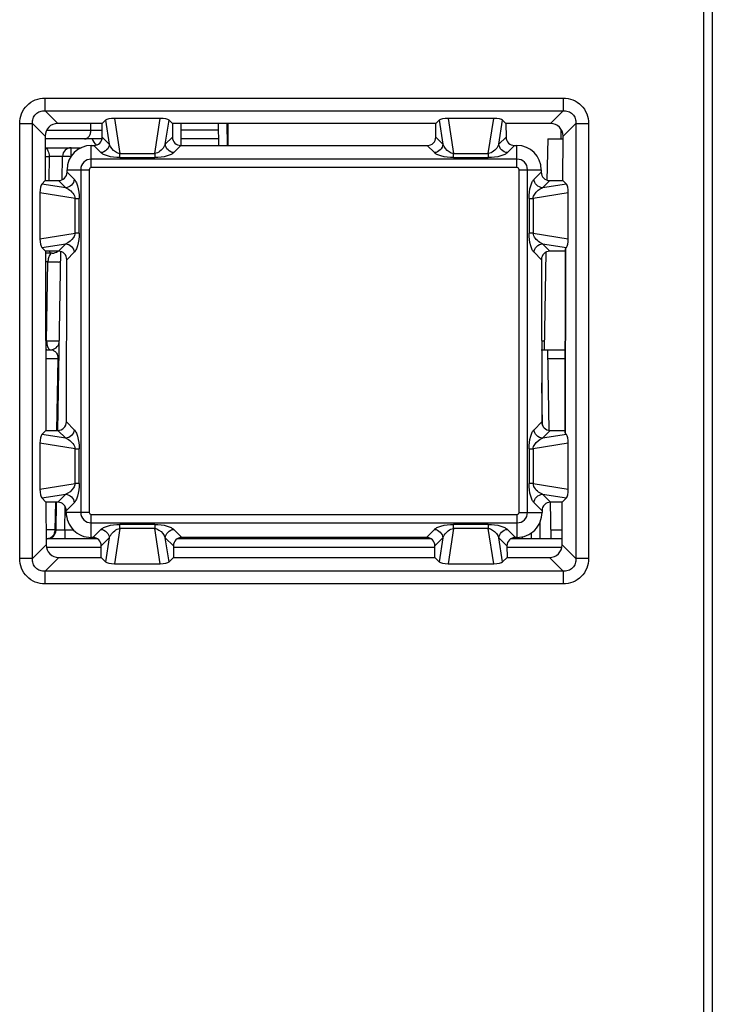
# Model space of a CAD drawing. Header units: millimetres. Extents: x 0 to 420, y 0 to 297.
# Tile 4 of 36: x 143 to 159, y 39 to 62. Entities that reach past the tile are written whole.
import ezdxf

# ---------------------------------------------------------------- set-up
doc = ezdxf.new("R2010")
doc.units = ezdxf.units.MM
doc.header["$LTSCALE"] = 23.1
doc.layers.get('0').update_dxf_attribs({"linetype": 'CONTINUOUS'})

msp = doc.modelspace()

# ---------------------------------------------------------------- linework, layer by layer
at = {"color": 7, "linetype": 'CONTINUOUS'}
for p, q in [((158.43989, 71.08496), (158.43989, 29.54332)), ((158.63989, 71.08496), (158.63989, 26.48496)), ((144.74064, 59.43572), (143.72891, 59.43572)), ((144.73992, 59.12811), (144.74064, 59.43572)), ((144.8165, 59.51157), (144.74064, 59.43572)), ((146.06085, 59.55323), (145.01892, 59.55323)), ((146.26327, 59.51157), (146.33913, 59.43572)), ((146.33913, 59.43572), (146.33985, 59.12811)), ((152.34064, 59.43572), (146.33913, 59.43572)), ((146.53989, 58.93538), (146.53989, 59.43572)), ((147.37915, 59.43572), (147.38788, 58.93538)), ((147.61084, 58.93538), (147.61084, 59.43572)), ((152.33992, 59.12811), (152.34064, 59.43572)), ((152.4165, 59.51157), (152.34064, 59.43572)), ((153.66085, 59.55323), (152.61892, 59.55323)), ((153.86327, 59.51157), (153.93913, 59.43572)), ((154.95086, 59.43572), (153.93913, 59.43572)), ((153.93913, 59.43572), (153.93985, 59.12811)), ((143.43981, 59.14526), (143.44217, 58.13725)), ((144.73992, 59.08496), (143.43981, 59.08496)), ((147.38527, 59.08496), (146.53989, 59.08496)), ((154.88989, 59.08496), (154.87336, 58.13833)), ((154.88989, 59.08496), (155.23996, 59.08496)), ((155.2376, 58.13725), (155.23996, 59.14526)), ((143.44042, 58.88496), (144.26019, 58.88496)), ((144.48989, 58.93538), (144.54628, 58.93538)), ((146.53349, 58.93538), (152.14628, 58.93538)), ((154.13349, 58.93538), (154.18989, 58.93538)), ((143.82716, 58.15596), (143.83646, 58.68845)), ((143.93805, 58.32998), (143.93818, 58.38496)), ((154.74159, 58.38496), (154.74172, 58.32998)), ((143.36327, 58.05835), (143.44217, 58.13725)), ((143.44217, 58.13725), (143.74442, 58.13725)), ((154.93535, 58.13725), (155.2376, 58.13725)), ((155.3165, 58.05835), (155.2376, 58.13725)), ((143.32162, 57.85593), (143.32162, 56.814)), ((155.35816, 56.814), (155.35816, 57.85593)), ((143.36327, 56.61157), (143.44593, 56.52892)), ((143.44593, 56.52892), (143.45547, 52.45054)), ((143.74066, 56.52892), (143.44593, 56.52892)), ((143.60145, 56.48496), (143.44593, 56.48496)), ((143.72757, 52.45061), (143.79874, 56.52791)), ((154.84485, 56.50483), (154.8061, 54.28496)), ((155.29461, 56.52892), (154.93912, 56.52892)), ((155.28483, 52.39708), (155.29461, 56.58264)), ((155.3165, 56.61157), (155.30146, 56.59654)), ((143.92476, 52.64328), (143.93339, 56.33528)), ((154.74638, 56.33528), (154.75502, 52.64328)), ((143.47818, 54.28496), (143.56305, 54.28496)), ((154.73986, 54.28496), (155.28924, 54.28496)), ((154.92191, 52.45008), (154.88989, 54.28496)), ((143.36327, 52.35835), (143.45547, 52.45054)), ((143.45547, 52.45054), (143.73112, 52.45054)), ((154.94865, 52.45054), (155.28483, 52.45054)), ((155.3165, 52.35835), (155.29161, 52.38324)), ((143.32162, 52.15593), (143.32162, 51.114)), ((155.35816, 51.114), (155.35816, 52.15593)), ((143.36327, 50.91157), (143.45929, 50.81556)), ((155.3165, 50.91157), (155.22048, 50.81556)), ((143.45929, 50.81556), (143.46156, 49.84641)), ((143.7273, 50.81556), (143.45929, 50.81556)), ((143.68797, 50.18147), (143.69904, 50.81605)), ((154.96494, 49.9853), (154.95045, 50.81552)), ((155.22048, 50.81556), (154.95248, 50.81556)), ((155.21822, 49.84641), (155.22048, 50.81556)), ((143.91994, 50.58496), (143.92003, 50.62192)), ((154.75974, 50.62192), (154.75983, 50.58496)), ((144.62753, 49.98496), (143.46123, 49.98496)), ((144.52542, 50.01368), (144.48989, 50.01368)), ((152.22753, 49.98496), (146.45224, 49.98496)), ((152.12542, 50.01368), (146.55435, 50.01368)), ((155.21854, 49.98496), (154.05224, 49.98496)), ((154.18989, 50.01368), (154.15435, 50.01368)), ((154.51245, 50.11397), (154.51301, 49.98496)), ((144.71754, 49.55731), (144.71815, 49.82005)), ((146.36162, 49.82005), (146.36223, 49.55731)), ((152.31754, 49.55731), (152.31815, 49.82005)), ((153.96162, 49.82005), (153.96223, 49.55731)), ((143.75201, 49.55731), (144.71754, 49.55731)), ((144.8165, 49.45835), (144.71754, 49.55731)), ((146.26327, 49.45835), (146.36223, 49.55731)), ((146.36223, 49.55731), (152.31754, 49.55731)), ((152.4165, 49.45835), (152.31754, 49.55731)), ((153.86327, 49.45835), (153.96223, 49.55731)), ((153.96223, 49.55731), (154.92776, 49.55731)), ((145.01892, 49.41669), (146.06085, 49.41669)), ((152.61892, 49.41669), (153.66085, 49.41669))]:
    msp.add_line(p, q, dxfattribs=at)
at = {"color": 9, "linetype": 'CONTINUOUS'}
for p, q in [((143.43924, 59.72538), (143.43924, 60.01516)), ((143.43924, 60.01516), (155.24053, 60.01516)), ((155.24053, 60.01516), (155.24053, 59.72538)), ((143.43924, 59.72538), (155.24053, 59.72538)), ((143.72891, 59.43572), (143.43924, 59.72538)), ((155.24053, 59.72538), (154.95086, 59.43572)), ((142.85969, 49.53432), (142.85969, 59.43561)), ((142.85969, 59.43561), (143.14947, 59.43561)), ((143.14947, 49.53432), (143.14947, 59.43561)), ((143.43981, 59.14526), (143.14947, 59.43561)), ((144.48132, 59.28147), (144.48322, 59.43572)), ((144.8165, 59.51157), (144.90172, 58.96631)), ((145.01892, 59.55323), (145.14426, 58.75135)), ((145.93551, 58.75135), (146.06085, 59.55323)), ((146.17805, 58.96631), (146.26327, 59.51157)), ((147.57912, 59.43572), (147.58785, 58.93538)), ((152.4165, 59.51157), (152.50172, 58.96631)), ((152.61892, 59.55323), (152.74426, 58.75135)), ((153.53551, 58.75135), (153.66085, 59.55323)), ((153.77805, 58.96631), (153.86327, 59.51157)), ((155.53031, 59.43561), (155.23996, 59.14526)), ((155.53031, 59.43561), (155.82008, 59.43561)), ((155.53031, 59.43561), (155.53031, 49.53432)), ((155.82008, 59.43561), (155.82008, 49.53432)), ((143.47266, 59.28147), (144.74028, 59.28147)), ((147.38184, 59.28147), (146.53989, 59.28147)), ((155.19756, 59.08496), (155.19373, 59.30461)), ((144.90172, 58.96631), (144.73992, 59.12811)), ((146.17805, 58.96631), (146.33985, 59.12811)), ((152.50172, 58.96631), (152.33992, 59.12811)), ((153.77805, 58.96631), (153.93985, 59.12811)), ((144.03643, 58.68845), (144.03643, 58.88496)), ((144.48989, 58.4315), (144.48989, 58.93538)), ((144.70854, 58.77312), (144.54628, 58.93538)), ((145.14426, 58.65893), (145.14426, 58.75135)), ((145.14426, 58.75135), (145.93551, 58.75135)), ((145.93551, 58.75135), (145.93551, 58.65893)), ((146.37123, 58.77312), (146.53349, 58.93538)), ((152.30854, 58.77312), (152.14628, 58.93538)), ((152.74426, 58.65893), (152.74426, 58.75135)), ((152.74426, 58.75135), (153.53551, 58.75135)), ((153.53551, 58.75135), (153.53551, 58.65893)), ((153.97123, 58.77312), (154.13349, 58.93538)), ((154.18989, 58.4315), (154.18989, 58.93538)), ((143.44088, 58.68845), (143.53034, 58.68845)), ((143.53034, 58.68845), (143.52134, 58.13725)), ((154.18989, 58.62468), (144.48989, 58.62468)), ((145.14426, 58.65893), (145.93551, 58.65893)), ((152.74426, 58.65893), (153.53551, 58.65893)), ((144.10172, 58.16631), (143.93805, 58.32998)), ((143.93818, 58.38496), (144.44335, 58.38496)), ((144.25017, 58.38496), (144.25017, 50.58496)), ((144.44335, 58.38496), (144.44335, 50.58496)), ((154.18989, 58.4315), (144.48989, 58.4315)), ((154.23642, 58.38496), (154.74159, 58.38496)), ((154.23642, 50.58496), (154.23642, 58.38496)), ((154.42961, 50.58496), (154.42961, 58.38496)), ((154.57805, 58.16631), (154.74172, 58.32998)), ((143.90854, 57.97312), (143.36327, 58.05835)), ((143.90854, 57.97312), (143.74442, 58.13725)), ((154.77123, 57.97312), (154.93535, 58.13725)), ((155.3165, 58.05835), (154.77123, 57.97312)), ((144.1235, 57.73059), (143.32162, 57.85593)), ((155.35816, 57.85593), (154.55627, 57.73059)), ((144.1235, 56.93934), (144.1235, 57.73059)), ((144.1235, 57.73059), (144.21591, 57.73059)), ((144.21591, 56.93934), (144.21591, 57.73059)), ((154.46386, 57.73059), (154.55627, 57.73059)), ((154.46386, 57.73059), (154.46386, 56.93934)), ((154.55627, 57.73059), (154.55627, 56.93934)), ((143.32162, 56.814), (144.1235, 56.93934)), ((144.21591, 56.93934), (144.1235, 56.93934)), ((154.55627, 56.93934), (154.46386, 56.93934)), ((154.55627, 56.93934), (155.35816, 56.814)), ((143.36327, 56.61157), (143.90854, 56.6968)), ((143.90854, 56.6968), (143.74066, 56.52892)), ((144.10172, 56.50362), (143.93339, 56.33528)), ((154.57805, 56.50362), (154.74638, 56.33528)), ((154.77123, 56.6968), (155.3165, 56.61157)), ((154.77123, 56.6968), (154.93912, 56.52892)), ((155.29161, 52.38324), (155.30146, 56.59654)), ((143.50358, 56.28671), (143.4465, 56.28671)), ((143.47356, 54.48322), (143.50358, 56.28671)), ((143.47356, 54.48322), (143.45071, 54.48322)), ((154.80953, 54.48147), (154.75072, 54.48147)), ((143.45164, 54.08671), (143.72933, 54.08671)), ((143.72933, 54.08671), (143.70078, 52.45107)), ((154.89332, 54.08845), (155.28878, 54.08845)), ((154.76979, 52.56984), (154.75293, 53.53602)), ((143.90854, 52.27312), (143.73112, 52.45054)), ((144.10172, 52.46631), (143.92476, 52.64328)), ((154.57805, 52.46631), (154.75502, 52.64328)), ((154.77123, 52.27312), (154.94865, 52.45054)), ((143.90854, 52.27312), (143.36327, 52.35835)), ((155.3165, 52.35835), (154.77123, 52.27312)), ((144.1235, 52.03059), (143.32162, 52.15593)), ((144.1235, 51.23934), (144.1235, 52.03059)), ((144.1235, 52.03059), (144.21591, 52.03059)), ((144.21591, 51.23934), (144.21591, 52.03059)), ((154.46386, 52.03059), (154.55627, 52.03059)), ((154.46386, 52.03059), (154.46386, 51.23934)), ((155.35816, 52.15593), (154.55627, 52.03059)), ((154.55627, 52.03059), (154.55627, 51.23934)), ((143.32162, 51.114), (144.1235, 51.23934)), ((144.21591, 51.23934), (144.1235, 51.23934)), ((154.55627, 51.23934), (154.46386, 51.23934)), ((154.55627, 51.23934), (155.35816, 51.114)), ((143.36327, 50.91157), (143.90854, 50.9968)), ((143.90854, 50.9968), (143.7273, 50.81556)), ((154.77123, 50.9968), (155.3165, 50.91157)), ((154.77123, 50.9968), (154.95248, 50.81556)), ((143.67225, 50.81652), (143.6612, 50.18322)), ((143.88794, 50.18147), (143.89723, 50.71417)), ((144.10172, 50.80362), (143.92003, 50.62192)), ((154.57805, 50.80362), (154.75974, 50.62192)), ((144.44335, 50.58496), (143.91994, 50.58496)), ((144.48989, 50.53843), (154.18989, 50.53843)), ((144.48989, 50.01368), (144.48989, 50.53843)), ((154.18989, 50.53843), (154.18989, 50.01368)), ((154.23642, 50.58496), (154.75983, 50.58496)), ((144.48989, 50.34524), (154.18989, 50.34524)), ((145.14426, 50.21858), (145.01892, 49.41669)), ((145.93551, 50.31099), (145.14426, 50.31099)), ((145.14426, 50.21858), (145.14426, 50.31099)), ((145.93551, 50.21858), (145.14426, 50.21858)), ((145.93551, 50.31099), (145.93551, 50.21858)), ((146.06085, 49.41669), (145.93551, 50.21858)), ((152.74426, 50.21858), (152.61892, 49.41669)), ((153.53551, 50.31099), (152.74426, 50.31099)), ((152.74426, 50.21858), (152.74426, 50.31099)), ((153.53551, 50.21858), (152.74426, 50.21858)), ((153.53551, 50.31099), (153.53551, 50.21858)), ((153.66085, 49.41669), (153.53551, 50.21858)), ((154.71139, 50.35441), (154.71301, 49.98496)), ((143.6612, 50.18322), (143.46077, 50.18322)), ((144.08604, 50.18147), (143.88794, 50.18147)), ((143.88794, 50.18147), (143.88794, 49.98496)), ((144.70854, 50.1968), (144.52542, 50.01368)), ((144.90172, 50.00362), (144.71815, 49.82005)), ((144.90172, 50.00362), (144.8165, 49.45835)), ((146.17805, 50.00362), (146.36162, 49.82005)), ((146.26327, 49.45835), (146.17805, 50.00362)), ((146.37123, 50.1968), (146.55435, 50.01368)), ((152.30854, 50.1968), (152.12542, 50.01368)), ((152.50172, 50.00362), (152.31815, 49.82005)), ((152.50172, 50.00362), (152.4165, 49.45835)), ((153.77805, 50.00362), (153.96162, 49.82005)), ((153.86327, 49.45835), (153.77805, 50.00362)), ((153.97123, 50.1968), (154.15435, 50.01368)), ((154.31302, 49.98496), (154.31289, 50.01422)), ((155.219, 50.18147), (154.96151, 50.18147)), ((143.46156, 49.84641), (143.14947, 49.53432)), ((144.71815, 49.78671), (143.46156, 49.78671)), ((152.31815, 49.78671), (146.36162, 49.78671)), ((155.21822, 49.78671), (153.96162, 49.78671)), ((155.53031, 49.53432), (155.21822, 49.84641)), ((143.14947, 49.53432), (142.85969, 49.53432)), ((143.75201, 49.55731), (143.43924, 49.24454)), ((155.24053, 49.24454), (154.92776, 49.55731)), ((155.82008, 49.53432), (155.53031, 49.53432)), ((143.43924, 48.95476), (143.43924, 49.24454)), ((155.24053, 49.24454), (143.43924, 49.24454)), ((155.24053, 49.24454), (155.24053, 48.95476)), ((155.24053, 48.95476), (143.43924, 48.95476))]:
    msp.add_line(p, q, dxfattribs=at)
at = {"color": 7, "linetype": 'CONTINUOUS'}
for centre, radius, start, end in [((144.7927, 59.18496), 0.3, 199.488508, 230.109159), ((144.03643, 58.68496), 0.2, 90, 179), ((143.60145, 56.68496), 0.2, 270, 308.625146), ((143.56305, 54.48496), 0.2, 270, 350.253811), ((143.488, 50.18496), 0.2, 270, 359)]:
    msp.add_arc(centre, radius, start, end, dxfattribs=at)
at = {"color": 9, "linetype": 'CONTINUOUS'}
for centre, radius, start, end in [((144.48989, 58.38496), 0.23972, 90, 180), ((154.18989, 58.38496), 0.23972, 0, 90), ((144.48989, 58.38496), 0.04653, 90, 180), ((154.18989, 58.38496), 0.04653, 0, 90), ((143.968, 56.26943), 0.46472, 175.724876, 177.869651), ((143.4772, 54.10462), 0.18034, 90.059881, 98.272095), ((144.48989, 50.58496), 0.23972, 180, 270), ((144.48989, 50.58496), 0.04653, 180, 270), ((154.18989, 50.58496), 0.23972, 270, 360), ((154.18989, 50.58496), 0.04653, 270, 360)]:
    msp.add_arc(centre, radius, start, end, dxfattribs=at)
at = {"color": 7, "linetype": 'CONTINUOUS'}
for centre, major_axis, ratio, start_param, end_param in [((143.75044, 59.12441), (-0.22378, 0.23094), 0.9328921, -0.73501932, 0.76873951), ((145.01156, 59.49958), (0.20195, 0.00211), 0.26548105, 1.53155147, 2.87687991), ((146.06821, 59.49958), (0.20195, -0.00211), 0.26548105, 0.26471274, 1.61004118), ((152.61156, 59.49958), (0.20195, 0.00211), 0.26548105, 1.53155147, 2.87687991), ((153.66821, 59.49958), (0.20195, -0.00211), 0.26548105, 0.26471274, 1.61004118), ((154.92933, 59.12441), (0.22378, 0.23094), 0.9328921, -0.76873951, 0.73501932), ((144.5329, 59.14195), (0.15341, -0.14832), 0.93726287, -0.76987386, 0.73388497), ((146.54688, 59.14195), (0.15341, 0.14832), 0.93726287, 2.40770769, 3.91146651), ((152.1329, 59.14195), (0.15341, -0.14832), 0.93726287, -0.76987386, 0.73388497), ((154.14688, 59.14195), (0.15341, 0.14832), 0.93726287, 2.40770769, 3.91146651), ((144.48989, 58.38367), (0, 0.55171), 0.99999727, 0, 1.56845797), ((154.18989, 58.38367), (0, 0.55171), 0.99999727, -1.56845797, 0), ((143.73103, 58.34382), (0.15341, -0.14832), 0.93726287, -0.76987386, 0.73388497), ((154.94874, 58.34382), (0.15341, 0.14832), 0.93726287, 2.40770769, 3.91146651), ((143.37527, 57.86329), (0.00211, 0.20195), 0.26548105, 0.26471274, 1.61004118), ((155.3045, 57.86329), (-0.00211, 0.20195), 0.26548105, -1.61004118, -0.26471274), ((143.37527, 56.80663), (-0.00211, 0.20195), 0.26548105, 1.53155147, 2.87687991), ((155.3045, 56.80663), (0.00211, 0.20195), 0.26548105, -2.87687991, -1.53155147), ((143.7263, 56.32138), (0.14919, 0.15396), 0.9328921, -0.76873951, 0.73501932), ((154.95347, 56.32138), (-0.14919, 0.15396), 0.9328921, -0.73501932, 0.76873951), ((155.49461, 56.58264), (0.2, 0.00004), 0.26858659, 2.8791046, 3.14092199), ((143.71773, 52.65712), (0.15341, -0.14832), 0.93726287, -0.76987386, 0.73388497), ((154.96204, 52.65712), (0.15341, 0.14832), 0.93726287, 2.40770769, 3.91146651), ((143.37527, 52.16329), (0.00211, 0.20195), 0.26548105, 0.26471274, 1.61004118), ((155.48483, 52.39708), (0.2, 0.00003), 0.26733344, 3.14091369, 3.40273058), ((155.3045, 52.16329), (-0.00211, 0.20195), 0.26548105, -1.61004118, -0.26471274), ((143.37527, 51.10663), (-0.00211, 0.20195), 0.26548105, 1.53155147, 2.87687991), ((155.3045, 51.10663), (0.00211, 0.20195), 0.26548105, -2.87687991, -1.53155147), ((143.71294, 50.60802), (0.14919, 0.15396), 0.9328921, -0.76873951, 0.73501932), ((154.96683, 50.60802), (-0.14919, 0.15396), 0.9328921, -0.73501932, 0.76873951), ((144.48989, 50.58363), (0, 0.56995), 0.99999727, 1.56845797, 3.14159265), ((154.18989, 50.58363), (0, 0.56995), 0.99999727, -3.14159265, -1.56845797), ((144.51107, 49.80614), (0.14919, 0.15396), 0.9328921, -0.76873951, 0.73501932), ((146.56871, 49.80614), (-0.14919, 0.15396), 0.9328921, -0.73501932, 0.76873951), ((152.11107, 49.80614), (0.14919, 0.15396), 0.9328921, -0.76873951, 0.73501932), ((154.16871, 49.80614), (-0.14919, 0.15396), 0.9328921, -0.73501932, 0.76873951), ((143.77209, 49.86717), (0.23011, 0.22248), 0.93726287, 2.40770769, 3.91146651), ((154.90768, 49.86717), (0.23011, -0.22248), 0.93726287, -0.76987386, 0.73388497), ((145.01156, 49.47035), (0.20195, -0.00211), 0.26548105, -2.87687991, -1.53155147), ((146.06821, 49.47035), (0.20195, 0.00211), 0.26548105, -1.61004118, -0.26471274), ((152.61156, 49.47035), (0.20195, -0.00211), 0.26548105, -2.87687991, -1.53155147), ((153.66821, 49.47035), (0.20195, 0.00211), 0.26548105, -1.61004118, -0.26471274)]:
    msp.add_ellipse(centre, major_axis=major_axis, ratio=ratio, start_param=start_param, end_param=end_param, dxfattribs=at)
at = {"color": 9, "linetype": 'CONTINUOUS'}
for points, knots in [([(142.85969, 59.43561), (142.85969, 59.51124), (142.88809, 59.66418), (143.01603, 59.8588), (143.21065, 59.98675), (143.36361, 60.01516), (143.43924, 60.01516)], [0, 0, 0, 0, 0.25010513, 0.49997863, 0.74987197, 1, 1, 1, 1]), ([(155.24053, 60.01516), (155.31614, 60.01516), (155.46907, 59.98677), (155.66368, 59.85885), (155.79167, 59.66423), (155.82008, 59.51126), (155.82008, 59.43561)], [0, 0, 0, 0, 0.25005935, 0.49991376, 0.74982626, 1, 1, 1, 1]), ([(143.14947, 59.43561), (143.1472, 59.47401), (143.15622, 59.5531), (143.21875, 59.65609), (143.32173, 59.71863), (143.40083, 59.72765), (143.43924, 59.72538)], [0, 0, 0, 0, 0.24868698, 0.49997431, 0.7512876, 1, 1, 1, 1]), ([(155.24053, 59.72538), (155.27893, 59.72765), (155.35801, 59.71863), (155.46099, 59.65612), (155.52355, 59.55314), (155.53257, 59.47403), (155.53031, 59.43561)], [0, 0, 0, 0, 0.24863204, 0.49989809, 0.75124198, 1, 1, 1, 1]), ([(144.33992, 59.08496), (144.35845, 59.08496), (144.3982, 59.09683), (144.44404, 59.14246), (144.47383, 59.20678), (144.48101, 59.25603), (144.48132, 59.28147)], [0, 0, 0, 0, 0.20977587, 0.44486268, 0.71193581, 1, 1, 1, 1]), ([(145.14426, 58.75135), (145.10951, 58.75517), (145.00325, 58.79979), (144.93018, 58.89538), (144.90172, 58.96631)], [0, 0, 0, 0, 0.31385583, 1, 1, 1, 1]), ([(146.17805, 58.96631), (146.16933, 58.94458), (146.11999, 58.84746), (146.02162, 58.76102), (145.93551, 58.75135)], [0, 0, 0, 0, 0.21272081, 1, 1, 1, 1]), ([(152.74426, 58.75135), (152.70951, 58.75517), (152.60325, 58.79979), (152.53018, 58.89538), (152.50172, 58.96631)], [0, 0, 0, 0, 0.31385583, 1, 1, 1, 1]), ([(153.77805, 58.96631), (153.76933, 58.94458), (153.71999, 58.84746), (153.62162, 58.76102), (153.53551, 58.75135)], [0, 0, 0, 0, 0.21272081, 1, 1, 1, 1]), ([(143.44045, 58.88254), (143.46982, 58.87383), (143.50502, 58.82564), (143.52548, 58.75545), (143.53013, 58.7113), (143.53034, 58.68845)], [0, 0, 0, 0, 0.41184798, 0.69288718, 1, 1, 1, 1]), ([(145.14426, 58.65893), (145.04802, 58.65892), (144.9172, 58.67361), (144.77371, 58.72599), (144.72515, 58.75651), (144.70854, 58.77312)], [0, 0, 0, 0, 0.63104855, 0.84596157, 1, 1, 1, 1]), ([(146.37123, 58.77312), (146.35461, 58.7565), (146.30599, 58.72596), (146.16249, 58.6736), (146.0317, 58.65893), (145.93551, 58.65893)], [0, 0, 0, 0, 0.15418799, 0.36930956, 1, 1, 1, 1]), ([(152.74426, 58.65893), (152.64802, 58.65892), (152.5172, 58.67361), (152.37371, 58.72599), (152.32515, 58.75651), (152.30854, 58.77312)], [0, 0, 0, 0, 0.63104855, 0.84596157, 1, 1, 1, 1]), ([(153.97123, 58.77312), (153.95461, 58.7565), (153.90599, 58.72596), (153.76249, 58.6736), (153.6317, 58.65893), (153.53551, 58.65893)], [0, 0, 0, 0, 0.15418799, 0.36930956, 1, 1, 1, 1]), ([(143.53034, 58.68845), (143.56393, 58.68968), (143.61514, 58.69102), (143.68284, 58.69197), (143.7312, 58.69225), (143.77274, 58.69202), (143.8021, 58.69153), (143.81954, 58.69069), (143.82874, 58.69025), (143.83295, 58.68938), (143.83646, 58.6891), (143.83646, 58.68845)], [0, 0, 0, 0, 0.32905575, 0.5014698, 0.66300226, 0.80216694, 0.90913332, 0.9480781, 0.97642668, 0.99371017, 1, 1, 1, 1]), ([(143.83646, 58.68845), (143.83646, 58.6888), (143.83846, 58.68871), (143.84072, 58.68924), (143.84584, 58.6893), (143.85557, 58.68969), (143.87236, 58.68983), (143.89682, 58.68994), (143.9268, 58.68982), (143.97392, 58.68943), (144.01096, 58.6889), (144.03643, 58.68845)], [0, 0, 0, 0, 0.00518188, 0.01979446, 0.04372252, 0.07672541, 0.16891213, 0.29317156, 0.44461246, 0.61801238, 1, 1, 1, 1]), ([(144.10172, 58.16631), (144.11835, 58.14968), (144.14889, 58.10106), (144.20125, 57.95757), (144.21591, 57.82678), (144.21591, 57.73059)], [0, 0, 0, 0, 0.15418799, 0.36930956, 1, 1, 1, 1]), ([(154.46386, 57.73059), (154.46384, 57.82683), (154.47854, 57.95765), (154.53091, 58.10114), (154.56144, 58.1497), (154.57805, 58.16631)], [0, 0, 0, 0, 0.63104855, 0.84596157, 1, 1, 1, 1]), ([(143.90854, 57.97312), (143.93027, 57.9644), (144.02739, 57.91506), (144.11383, 57.8167), (144.1235, 57.73059)], [0, 0, 0, 0, 0.21272081, 1, 1, 1, 1]), ([(154.55627, 57.73059), (154.56009, 57.76534), (154.60471, 57.8716), (154.70031, 57.94467), (154.77123, 57.97312)], [0, 0, 0, 0, 0.31385583, 1, 1, 1, 1]), ([(144.1235, 56.93934), (144.11968, 56.90459), (144.07506, 56.79833), (143.97946, 56.72526), (143.90854, 56.6968)], [0, 0, 0, 0, 0.31385583, 1, 1, 1, 1]), ([(144.21591, 56.93934), (144.21593, 56.8431), (144.20124, 56.71228), (144.14886, 56.56879), (144.11834, 56.52023), (144.10172, 56.50362)], [0, 0, 0, 0, 0.63104855, 0.84596157, 1, 1, 1, 1]), ([(154.57805, 56.50362), (154.56142, 56.52024), (154.53088, 56.56886), (154.47853, 56.71236), (154.46386, 56.84315), (154.46386, 56.93934)], [0, 0, 0, 0, 0.15418799, 0.36930956, 1, 1, 1, 1]), ([(154.77123, 56.6968), (154.7495, 56.70552), (154.65239, 56.75486), (154.56594, 56.85322), (154.55627, 56.93934)], [0, 0, 0, 0, 0.21272081, 1, 1, 1, 1]), ([(143.60145, 56.48496), (143.58862, 56.48496), (143.5573, 56.47034), (143.54084, 56.442), (143.5329, 56.42498)], [0, 0, 0, 0, 0.40605404, 1, 1, 1, 1]), ([(143.5365, 56.52887), (143.53914, 56.5248), (143.54927, 56.51062), (143.5625, 56.49823), (143.57364, 56.49229)], [0, 0, 0, 0, 0.27760584, 1, 1, 1, 1]), ([(143.5036, 56.28671), (143.53648, 56.28582), (143.58611, 56.28477), (143.65121, 56.28384), (143.69669, 56.28339), (143.7354, 56.28334), (143.76268, 56.28334), (143.77878, 56.28387), (143.78737, 56.28382), (143.7911, 56.28473), (143.79449, 56.28439), (143.7945, 56.28496)], [0, 0, 0, 0, 0.3390378, 0.5117085, 0.67126168, 0.80752415, 0.91195109, 0.94979625, 0.97729727, 0.9941121, 1, 1, 1, 1]), ([(143.5329, 56.42498), (143.52929, 56.41724), (143.51406, 56.37855), (143.50703, 56.33696), (143.50457, 56.30408)], [0, 0, 0, 0, 0.20568902, 1, 1, 1, 1]), ([(143.47355, 54.48322), (143.47372, 54.43915), (143.48175, 54.36912), (143.52353, 54.29525), (143.55094, 54.28683)], [0, 0, 0, 0, 0.60580306, 1, 1, 1, 1]), ([(143.76302, 54.48147), (143.76301, 54.48091), (143.75965, 54.48125), (143.75594, 54.48035), (143.74742, 54.4804), (143.73144, 54.47988), (143.70435, 54.47988), (143.66589, 54.47994), (143.62067, 54.48038), (143.55583, 54.48131), (143.50635, 54.48234), (143.47355, 54.48322)], [0, 0, 0, 0, 0.00586693, 0.02263206, 0.05005651, 0.08780182, 0.19198261, 0.328001, 0.48739436, 0.66007938, 1, 1, 1, 1]), ([(143.47701, 54.28496), (143.47026, 54.28496), (143.46091, 54.2878), (143.45313, 54.29281), (143.4511, 54.29429)], [0, 0, 0, 0, 0.72828325, 1, 1, 1, 1]), ([(143.56305, 54.28496), (143.58323, 54.28496), (143.62779, 54.27577), (143.6644, 54.24818), (143.68021, 54.23021)], [0, 0, 0, 0, 0.45746389, 1, 1, 1, 1]), ([(143.68021, 54.23021), (143.68578, 54.22388), (143.71681, 54.18324), (143.73049, 54.12934), (143.72933, 54.08671)], [0, 0, 0, 0, 0.1650445, 1, 1, 1, 1]), ([(143.72933, 54.08671), (143.73319, 54.08656), (143.73961, 54.08612), (143.7487, 54.08615), (143.7525, 54.08498), (143.75611, 54.08554), (143.7561, 54.08496)], [0, 0, 0, 0, 0.4310497, 0.74459026, 0.93505169, 1, 1, 1, 1]), ([(144.10172, 52.46631), (144.11835, 52.44968), (144.14889, 52.40106), (144.20125, 52.25757), (144.21591, 52.12678), (144.21591, 52.03059)], [0, 0, 0, 0, 0.15418799, 0.36930956, 1, 1, 1, 1]), ([(154.46386, 52.03059), (154.46384, 52.12683), (154.47854, 52.25765), (154.53091, 52.40114), (154.56144, 52.4497), (154.57805, 52.46631)], [0, 0, 0, 0, 0.63104855, 0.84596157, 1, 1, 1, 1]), ([(143.90854, 52.27312), (143.93027, 52.2644), (144.02739, 52.21506), (144.11383, 52.1167), (144.1235, 52.03059)], [0, 0, 0, 0, 0.21272081, 1, 1, 1, 1]), ([(154.55627, 52.03059), (154.56009, 52.06534), (154.60471, 52.1716), (154.70031, 52.24467), (154.77123, 52.27312)], [0, 0, 0, 0, 0.31385583, 1, 1, 1, 1]), ([(144.1235, 51.23934), (144.11968, 51.20459), (144.07506, 51.09833), (143.97946, 51.02526), (143.90854, 50.9968)], [0, 0, 0, 0, 0.31385583, 1, 1, 1, 1]), ([(144.21591, 51.23934), (144.21593, 51.1431), (144.20124, 51.01228), (144.14886, 50.86879), (144.11834, 50.82023), (144.10172, 50.80362)], [0, 0, 0, 0, 0.63104855, 0.84596157, 1, 1, 1, 1]), ([(154.57805, 50.80362), (154.56142, 50.82024), (154.53088, 50.86886), (154.47853, 51.01236), (154.46386, 51.14315), (154.46386, 51.23934)], [0, 0, 0, 0, 0.15418799, 0.36930956, 1, 1, 1, 1]), ([(154.77123, 50.9968), (154.7495, 51.00552), (154.65239, 51.05486), (154.56594, 51.15322), (154.55627, 51.23934)], [0, 0, 0, 0, 0.21272081, 1, 1, 1, 1]), ([(144.70854, 50.1968), (144.72517, 50.21343), (144.77379, 50.24397), (144.91728, 50.29632), (145.04807, 50.31099), (145.14426, 50.31099)], [0, 0, 0, 0, 0.15418799, 0.36930956, 1, 1, 1, 1]), ([(144.90172, 50.00362), (144.91044, 50.02535), (144.95978, 50.12246), (145.05815, 50.20891), (145.14426, 50.21858)], [0, 0, 0, 0, 0.21272081, 1, 1, 1, 1]), ([(145.93551, 50.31099), (146.03175, 50.31101), (146.16257, 50.29631), (146.30606, 50.24393), (146.35462, 50.21341), (146.37123, 50.1968)], [0, 0, 0, 0, 0.63104855, 0.84596157, 1, 1, 1, 1]), ([(145.93551, 50.21858), (145.97026, 50.21476), (146.07652, 50.17013), (146.14959, 50.07454), (146.17805, 50.00362)], [0, 0, 0, 0, 0.31385583, 1, 1, 1, 1]), ([(152.30854, 50.1968), (152.32517, 50.21343), (152.37379, 50.24397), (152.51728, 50.29632), (152.64807, 50.31099), (152.74426, 50.31099)], [0, 0, 0, 0, 0.15418799, 0.36930956, 1, 1, 1, 1]), ([(152.50172, 50.00362), (152.51044, 50.02535), (152.55978, 50.12246), (152.65815, 50.20891), (152.74426, 50.21858)], [0, 0, 0, 0, 0.21272081, 1, 1, 1, 1]), ([(153.53551, 50.31099), (153.63175, 50.31101), (153.76257, 50.29631), (153.90606, 50.24393), (153.95462, 50.21341), (153.97123, 50.1968)], [0, 0, 0, 0, 0.63104855, 0.84596157, 1, 1, 1, 1]), ([(153.53551, 50.21858), (153.57026, 50.21476), (153.67652, 50.17013), (153.74959, 50.07454), (153.77805, 50.00362)], [0, 0, 0, 0, 0.31385583, 1, 1, 1, 1]), ([(143.63759, 50.08416), (143.62546, 50.06004), (143.59226, 50.01702), (143.54291, 49.99318), (143.51793, 49.98804)], [0, 0, 0, 0, 0.51422662, 1, 1, 1, 1]), ([(143.88794, 50.18147), (143.86244, 50.18103), (143.82541, 50.1805), (143.77829, 50.18011), (143.74834, 50.17999), (143.72385, 50.18009), (143.70703, 50.18023), (143.6973, 50.18061), (143.69217, 50.18069), (143.68995, 50.1812), (143.68796, 50.18114), (143.68797, 50.18147)], [0, 0, 0, 0, 0.3824328, 0.55525009, 0.70676586, 0.83113111, 0.92354857, 0.95661755, 0.9804859, 0.99493566, 1, 1, 1, 1]), ([(143.43924, 48.95476), (143.36361, 48.95477), (143.21067, 48.98317), (143.01605, 49.11111), (142.88809, 49.30573), (142.85969, 49.45868), (142.85969, 49.53432)], [0, 0, 0, 0, 0.25010513, 0.49997863, 0.74987197, 1, 1, 1, 1]), ([(143.43924, 49.24454), (143.40084, 49.24228), (143.32174, 49.2513), (143.21876, 49.31382), (143.15622, 49.41681), (143.1472, 49.49591), (143.14947, 49.53432)], [0, 0, 0, 0, 0.24868698, 0.49997431, 0.7512876, 1, 1, 1, 1]), ([(155.53031, 49.53432), (155.53257, 49.49592), (155.52356, 49.41684), (155.46105, 49.31386), (155.35806, 49.2513), (155.27895, 49.24228), (155.24053, 49.24454)], [0, 0, 0, 0, 0.24863204, 0.49989809, 0.75124198, 1, 1, 1, 1]), ([(155.82008, 49.53432), (155.82008, 49.4587), (155.79169, 49.30578), (155.66378, 49.11117), (155.46916, 48.98318), (155.31618, 48.95477), (155.24053, 48.95476)], [0, 0, 0, 0, 0.25005935, 0.49991377, 0.74982626, 1, 1, 1, 1])]:
    msp.add_open_spline(points, degree=3, knots=knots, dxfattribs=at)
for points in [[(144.90172, 58.96631), (144.89848, 58.91788), (144.85387, 58.82098), (144.75697, 58.77637), (144.70854, 58.77312)], [(146.37123, 58.77312), (146.3228, 58.77637), (146.2259, 58.82098), (146.18129, 58.91788), (146.17805, 58.96631)], [(152.50172, 58.96631), (152.49848, 58.91788), (152.45387, 58.82098), (152.35697, 58.77637), (152.30854, 58.77312)], [(153.97123, 58.77312), (153.9228, 58.77637), (153.8259, 58.82098), (153.78129, 58.91788), (153.77805, 58.96631)], [(144.10172, 58.16631), (144.09848, 58.11788), (144.05387, 58.02098), (143.95697, 57.97637), (143.90854, 57.97312)], [(154.77123, 57.97312), (154.7228, 57.97637), (154.6259, 58.02098), (154.58129, 58.11788), (154.57805, 58.16631)], [(143.57364, 56.49229), (143.57801, 56.48996), (143.58267, 56.48807), (143.58747, 56.48681)], [(143.90854, 56.6968), (143.95697, 56.69356), (144.05387, 56.64895), (144.09848, 56.55205), (144.10172, 56.50362)], [(154.57805, 56.50362), (154.58129, 56.55205), (154.6259, 56.64895), (154.7228, 56.69356), (154.77123, 56.6968)], [(144.10172, 52.46631), (144.09848, 52.41788), (144.05387, 52.32098), (143.95697, 52.27637), (143.90854, 52.27312)], [(154.77123, 52.27312), (154.7228, 52.27637), (154.6259, 52.32098), (154.58129, 52.41788), (154.57805, 52.46631)], [(143.90854, 50.9968), (143.95697, 50.99356), (144.05387, 50.94895), (144.09848, 50.85205), (144.10172, 50.80362)], [(154.57805, 50.80362), (154.58129, 50.85205), (154.6259, 50.94895), (154.7228, 50.99356), (154.77123, 50.9968)], [(143.6612, 50.18322), (143.66094, 50.14927), (143.65285, 50.11448), (143.63759, 50.08416)], [(144.70854, 50.1968), (144.75697, 50.19356), (144.85387, 50.14895), (144.89848, 50.05205), (144.90172, 50.00362)], [(146.17805, 50.00362), (146.18129, 50.05205), (146.2259, 50.14895), (146.3228, 50.19356), (146.37123, 50.1968)], [(152.30854, 50.1968), (152.35697, 50.19356), (152.45387, 50.14895), (152.49848, 50.05205), (152.50172, 50.00362)], [(153.77805, 50.00362), (153.78129, 50.05205), (153.8259, 50.14895), (153.9228, 50.19356), (153.97123, 50.1968)]]:
    msp.add_open_spline(points, degree=3, dxfattribs=at)

doc.saveas('drawing.dxf')
